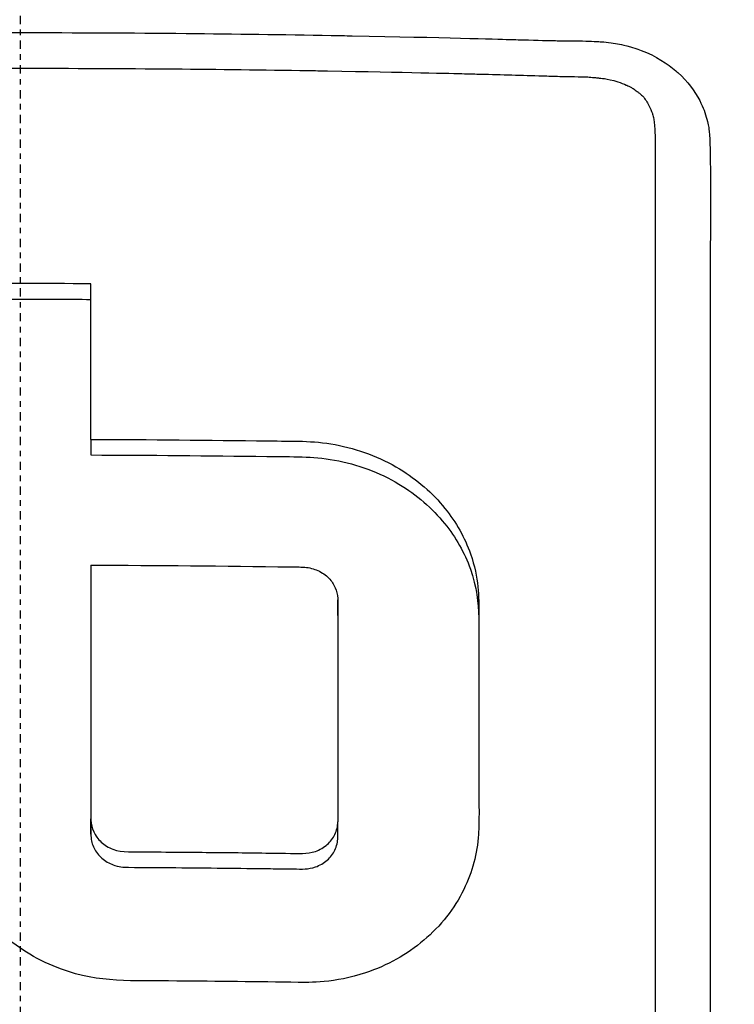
# Model space of a CAD drawing. Header units: millimetres. Extents: x 0 to 5219, y 0 to 2970.
# Tile 154 of 232: x 1004 to 1017, y 2735 to 2753. Entities that reach past the tile are written whole.
import ezdxf

# ---------------------------------------------------------------- set-up
doc = ezdxf.new("R2010")
doc.units = ezdxf.units.MM
doc.header["$LTSCALE"] = 0.2
doc.linetypes.add('CENTER2', pattern=[1.125, 0.75, -0.125, 0.125, -0.125])
doc.layers.add('02_Center Line', color=1, linetype='CENTER2')

# ---------------------------------------------------------------- blocks, each defined once
blk = doc.blocks.new('A$C9f5df81e')
for p, q in [((11.529, 48.796), (11.529, 48.797)), ((11.529, 48.381), (11.53, 48.381)), ((12.526, 48.452), (12.526, 48.452)), ((1.281, 45.905), (1.281, 45.622)), ((5.765, 42.707), (5.765, 42.99)), ((1.281, 38.732), (1.281, 39.014)), ((5.765, 38.673), (5.765, 38.956))]:
    blk.add_line(p, q)
for radius, start, end in [(98.049, 320.81648, 219.18352), (52.906, 76.3118049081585, 76.31183620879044), (51.218, 76.98873059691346, 76.98874943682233), (44.179, 74.871, 74.8711)]:
    blk.add_arc((0, 0), radius, start, end)
for centre, major_axis, ratio, start_param, end_param in [((-0.044, -50.114), (139.821, 0.022), 0.706972, 1.561208, 1.579534), ((1.258, -26.478), (-0.011, -156.746), 0.00013, 2.050804, 2.071243)]:
    blk.add_ellipse(centre, major_axis=major_axis, ratio=ratio, start_param=start_param, end_param=end_param)
for points, knots in [([(-0.057, 74.665), (0.41, 74.664), (2.636, 74.681), (7.582, 74.22), (9.478, 73.955), (12.611, 73.371), (13.856, 73.099), (16.741, 72.377), (18.37, 71.898), (20.895, 71.042), (21.806, 70.708), (23.188, 70.165), (23.666, 69.97), (26.68, 68.696), (29.141, 67.452), (34.65, 64.186), (37.625, 62.043), (40.752, 59.331), (41.116, 59.007), (44.46, 55.963), (47.148, 52.958), (49.79, 49.365), (50.081, 48.959), (50.635, 48.166), (50.902, 47.774), (51.3, 47.176), (51.436, 46.967), (52.075, 45.98), (52.596, 45.136), (53.34, 43.857), (53.587, 43.421), (54.484, 41.789), (55.087, 40.599), (56.243, 38.126), (56.805, 36.8), (57.547, 34.874), (57.759, 34.301), (58.593, 31.941), (59.125, 30.176), (59.633, 28.147), (59.69, 27.913), (59.863, 27.182), (59.973, 26.687), (60.149, 25.836), (60.222, 25.468), (60.667, 23.067), (61.115, 20.011), (61.218, 16.003), (61.222, 15.817), (61.268, 12.883), (61.091, 10.35), (60.74, 6.91), (60.533, 5.398), (59.818, 1.254), (59.201, -1.355), (58.302, -4.385), (58.154, -4.865), (57.715, -6.237), (57.411, -7.126), (56.809, -8.781), (56.512, -9.555), (56.069, -10.651), (55.931, -10.986), (55.539, -11.92), (55.269, -12.543), (54.775, -13.638), (54.559, -14.104), (54.34, -14.565)], [0.000004, 0.000004, 0.000004, 0.000004, 0.139875, 0.139875, 0.227512, 0.227512, 0.285894, 0.285894, 0.363713, 0.363713, 0.408155, 0.408155, 0.431826, 0.431826, 0.55804, 0.55804, 0.726318, 0.726318, 0.748791, 0.748791, 0.934846, 0.934846, 0.958293, 0.958293, 0.980317, 0.980317, 0.992046, 0.992046, 1.035571, 1.035571, 1.057896, 1.057896, 1.118512, 1.118512, 1.185121, 1.185121, 1.212956, 1.212956, 1.299325, 1.299325, 1.310275, 1.310275, 1.333714, 1.333714, 1.350359, 1.350359, 1.438721, 1.438721, 1.44302, 1.44302, 1.506527, 1.506527, 1.556602, 1.556602, 1.644538, 1.644538, 1.661123, 1.661123, 1.692259, 1.692259, 1.719331, 1.719331, 1.731162, 1.731162, 1.752878, 1.752878, 1.76903, 1.76903, 1.76903, 1.76903]), ([(-0.132, 70.135), (0.449, 70.136), (1.566, 70.135), (3.21, 70.018), (3.739, 69.98), (4.252, 69.934), (4.75, 69.883), (5.367, 69.819), (5.96, 69.746), (6.529, 69.667), (6.98, 69.604), (8.081, 69.456), (9.809, 69.107), (11.136, 68.839), (12.208, 68.575), (13.036, 68.36), (13.077, 68.349), (13.118, 68.338), (13.159, 68.328), (15.539, 67.702), (17.58, 67.005), (19.303, 66.334), (19.337, 66.321), (20.365, 65.953), (22.31, 65.063), (22.318, 65.059), (22.326, 65.055), (22.334, 65.051), (24.057, 64.261), (25.02, 63.732), (25.289, 63.588), (27.177, 62.584), (29.001, 61.472), (30.748, 60.258), (30.788, 60.231), (30.827, 60.203), (30.866, 60.176), (31.016, 60.071), (32.185, 59.303), (34.187, 57.655), (34.717, 57.219), (35.303, 56.72), (35.937, 56.149), (36.8, 55.373), (37.523, 54.671), (38.124, 54.063), (39.475, 52.696), (40.218, 51.814), (40.472, 51.52), (41.591, 50.225), (42.431, 49.125), (43.054, 48.271), (43.725, 47.351), (44.145, 46.717), (44.358, 46.395), (45.382, 44.845), (46.114, 43.555), (46.638, 42.58), (47.062, 41.792), (47.35, 41.208), (47.528, 40.842), (47.81, 40.264), (48.272, 39.301), (48.835, 37.923), (49.143, 37.169), (49.388, 36.515), (49.584, 35.966), (49.727, 35.566), (49.844, 35.222), (49.938, 34.936), (50.155, 34.282), (50.477, 33.275), (50.834, 31.898), (51.29, 30.142), (51.471, 29.104), (51.524, 28.818), (51.534, 28.769), (51.543, 28.72), (51.552, 28.671), (51.928, 26.641), (52.17, 24.587), (52.276, 22.528), (52.295, 22.159), (52.314, 21.723), (52.325, 21.219), (52.338, 20.674), (52.343, 20.051), (52.332, 19.349), (52.302, 17.558), (52.198, 16.507), (52.171, 16.192), (52.101, 15.374), (52.009, 14.556), (51.896, 13.742), (51.72, 12.471), (51.492, 11.208), (51.212, 9.954), (50.909, 8.59), (50.58, 7.398), (50.266, 6.372), (49.96, 5.374), (49.668, 4.534), (49.414, 3.845), (48.786, 2.141), (48.122, 0.639), (47.478, -0.675), (47.321, -0.995), (47.165, -1.304), (47.011, -1.602)], [-1, -1, -1, -1, -0.96875, -0.96875, -0.96875, -0.9547937, -0.9547937, -0.9547937, -0.9375, -0.9375, -0.9375, -0.90625, -0.90625, -0.90625, -0.875, -0.875, -0.875, -0.8739463, -0.8739463, -0.8739463, -0.8125, -0.8125, -0.8125, -0.7813822, -0.7813822, -0.7813822, -0.78125, -0.78125, -0.78125, -0.75, -0.75, -0.75, -0.6888795, -0.6888795, -0.6888795, -0.6875, -0.6875, -0.6875, -0.6380723, -0.6380723, -0.6380723, -0.625, -0.625, -0.625, -0.6057577, -0.6057577, -0.6057577, -0.5625, -0.5625, -0.5625, -0.5324119, -0.5324119, -0.5324119, -0.5, -0.5, -0.5, -0.4654336, -0.4654336, -0.4654336, -0.4375, -0.4375, -0.4375, -0.40625, -0.40625, -0.40625, -0.3881699, -0.3881699, -0.3881699, -0.375, -0.375, -0.375, -0.34375, -0.34375, -0.34375, -0.3125, -0.3125, -0.3125, -0.3110249, -0.3110249, -0.3110249, -0.25, -0.25, -0.25, -0.2349777, -0.2349777, -0.2349777, -0.21875, -0.21875, -0.21875, -0.1875, -0.1875, -0.1875, -0.1630802, -0.1630802, -0.1630802, -0.125, -0.125, -0.125, -0.0933033, -0.0933033, -0.0933033, -0.0625, -0.0625, -0.0625, -0.0165509, -0.0165509, -0.0165509, -0.0053599, -0.0053599, -0.0053599, -0.0053599]), ([(46.187, -0.525), (46.398, -0.066), (46.601, 0.398), (47.544, 2.663), (48.171, 4.502), (49.688, 10.082), (50.228, 13.916), (50.29, 20.319), (50.093, 22.863), (48.818, 30.635), (46.865, 36.668), (39.976, 47.373), (35.782, 52.064), (26.807, 58.505), (23.109, 60.538), (16.479, 63.247), (13.649, 64.147), (8.648, 65.303), (6.474, 65.671), (2.833, 66.036), (1.355, 66.114), (-0.132, 66.111)], [-12.506763, -12.506763, -12.506763, -12.506763, -12.251128, -12.251128, -11.274972, -11.274972, -9.337784, -9.337784, -8.051587, -8.051587, -5.366006, -5.366006, -3.267179, -3.267179, -1.993957, -1.993957, -1.102626, -1.102626, -0.445934, -0.445934, 0, 0, 0, 0]), ([(-12.336, 52.06), (-12.31, 52.108), (-12.28, 52.159), (-12.247, 52.21), (-12.183, 52.306), (-12.082, 52.447), (-11.905, 52.603), (-11.854, 52.647), (-11.798, 52.692), (-11.735, 52.737), (-11.644, 52.801), (-11.537, 52.865), (-11.412, 52.922), (-11.388, 52.933), (-11.344, 52.952), (-11.278, 52.977), (-11.264, 52.982), (-11.25, 52.987), (-11.234, 52.993), (-11.155, 53.02), (-11.092, 53.038), (-11.046, 53.05), (-10.833, 53.105), (-10.686, 53.116), (-10.617, 53.125), (-10.595, 53.127), (-10.572, 53.13), (-10.548, 53.132), (-10.537, 53.133), (-10.526, 53.133), (-10.515, 53.134), (-10.497, 53.136), (-10.471, 53.137), (-10.437, 53.139), (-10.385, 53.142), (-10.329, 53.145), (-10.268, 53.147), (-10.142, 53.152), (-10.007, 53.156), (-9.862, 53.158), (-9.76, 53.159), (-9.658, 53.161), (-9.556, 53.162), (-9.45, 53.164), (-9.358, 53.165), (-9.279, 53.167), (-9.269, 53.167), (-9.189, 53.169), (-9.041, 53.173), (-8.613, 53.184), (-7.609, 53.212), (-6.029, 53.24), (-5.188, 53.255), (-4.183, 53.27), (-3.015, 53.281), (-2.993, 53.281), (-2.97, 53.281), (-2.948, 53.281), (-1.965, 53.29), (-0.983, 53.294), (0, 53.294), (1.005, 53.293), (2.01, 53.288), (3.015, 53.278), (3.893, 53.27), (4.77, 53.258), (5.648, 53.242), (5.779, 53.24), (5.906, 53.238), (6.029, 53.235), (7.698, 53.204), (8.647, 53.175), (8.878, 53.169), (8.934, 53.167), (8.987, 53.166), (9.039, 53.164), (9.308, 53.157), (9.524, 53.151), (9.688, 53.147), (9.696, 53.147), (9.829, 53.146), (10.088, 53.143), (10.26, 53.141), (10.4, 53.136), (10.509, 53.129), (10.522, 53.128), (10.535, 53.128), (10.548, 53.127), (10.676, 53.119), (10.788, 53.102), (10.884, 53.083), (10.919, 53.076), (10.986, 53.063), (11.08, 53.036), (11.125, 53.024), (11.191, 53.004), (11.275, 52.971), (11.547, 52.866), (11.754, 52.728), (11.906, 52.598), (11.918, 52.588), (11.93, 52.578), (11.941, 52.568)], [-0.7142094, -0.7142094, -0.7142094, -0.7142094, -0.7125, -0.7125, -0.7125, -0.7052, -0.7052, -0.7052, -0.703125, -0.703125, -0.703125, -0.6984375, -0.6984375, -0.6984375, -0.6964914, -0.6964914, -0.6964914, -0.6960938, -0.6960938, -0.6960938, -0.69375, -0.69375, -0.69375, -0.6890625, -0.6890625, -0.6890625, -0.6882429, -0.6882429, -0.6882429, -0.6878906, -0.6878906, -0.6878906, -0.6867188, -0.6867188, -0.6867188, -0.684375, -0.684375, -0.684375, -0.6796875, -0.6796875, -0.6796875, -0.6773438, -0.6773438, -0.6773438, -0.675, -0.675, -0.675, -0.6612454, -0.6612454, -0.6612454, -0.6215414, -0.6215414, -0.6215414, -0.6004041, -0.6004041, -0.6004041, -0.6, -0.6, -0.6, -0.5657113, -0.5657113, -0.5657113, -0.530642, -0.530642, -0.530642, -0.5, -0.5, -0.5, -0.4974224, -0.4974224, -0.4974224, -0.4625, -0.4625, -0.4625, -0.4609813, -0.4609813, -0.4609813, -0.453125, -0.453125, -0.453125, -0.4484375, -0.4484375, -0.4484375, -0.44375, -0.44375, -0.44375, -0.4433217, -0.4433217, -0.4433217, -0.4390625, -0.4390625, -0.4390625, -0.4367187, -0.4367187, -0.4367187, -0.434375, -0.434375, -0.434375, -0.4257634, -0.4257634, -0.4257634, -0.4250819, -0.4250819, -0.4250819, -0.4250819]), ([(-11.207, 52.226), (-11.176, 52.254), (-11.142, 52.279), (-11.105, 52.304), (-11.097, 52.309), (-11.088, 52.314), (-11.08, 52.32), (-11.028, 52.351), (-10.976, 52.374), (-10.927, 52.392), (-10.919, 52.395), (-10.911, 52.398), (-10.904, 52.401), (-10.87, 52.412), (-10.823, 52.427), (-10.761, 52.441), (-10.634, 52.47), (-10.529, 52.48), (-10.452, 52.486), (-10.438, 52.487), (-10.425, 52.488), (-10.413, 52.489), (-10.303, 52.497), (-10.184, 52.499), (-10.054, 52.5), (-9.992, 52.5), (-9.932, 52.5), (-9.874, 52.501), (-9.824, 52.501), (-9.784, 52.502), (-9.755, 52.503), (-9.716, 52.504), (-9.696, 52.504), (-9.695, 52.504), (-9.535, 52.51), (-9.299, 52.518), (-8.985, 52.528), (-8.814, 52.533), (-8.607, 52.538), (-8.364, 52.545), (-7.81, 52.559), (-7.07, 52.576), (-6.145, 52.591), (-6.013, 52.594), (-5.824, 52.597), (-5.577, 52.601), (-4.982, 52.61), (-4.053, 52.624), (-2.789, 52.635), (-2.109, 52.64), (-1.332, 52.644), (-0.459, 52.645), (-0.306, 52.646), (-0.153, 52.646), (0, 52.646), (0.002, 52.646), (0.005, 52.646), (0.007, 52.646)], [0.2930312, 0.2930312, 0.2930312, 0.2930312, 0.2943499, 0.2943499, 0.2943499, 0.2946429, 0.2946429, 0.2946429, 0.2968441, 0.2968441, 0.2968441, 0.2971939, 0.2971939, 0.2971939, 0.2991071, 0.2991071, 0.2991071, 0.3028878, 0.3028878, 0.3028878, 0.3035714, 0.3035714, 0.3035714, 0.3080357, 0.3080357, 0.3080357, 0.3102679, 0.3102679, 0.3102679, 0.3112211, 0.3112211, 0.3112211, 0.3125, 0.3125, 0.3125, 0.3214286, 0.3214286, 0.3214286, 0.3322978, 0.3322978, 0.3322978, 0.3571429, 0.3571429, 0.3571429, 0.3723386, 0.3723386, 0.3723386, 0.4089075, 0.4089075, 0.4089075, 0.4285714, 0.4285714, 0.4285714, 0.4343362, 0.4343362, 0.4343362, 0.4344281, 0.4344281, 0.4344281, 0.4344281]), ([(0.007, 52.646), (0.935, 52.646), (1.862, 52.641), (2.789, 52.634), (3.602, 52.627), (4.415, 52.617), (5.228, 52.604), (5.348, 52.602), (5.465, 52.6), (5.578, 52.598), (7.007, 52.574), (7.837, 52.552), (8.069, 52.546), (8.167, 52.544), (8.265, 52.542), (8.364, 52.539), (8.739, 52.529), (9.113, 52.521), (9.488, 52.508), (9.496, 52.508), (9.585, 52.505), (9.756, 52.499), (9.868, 52.495), (10.015, 52.495), (10.197, 52.491), (10.207, 52.491), (10.217, 52.491), (10.227, 52.491), (10.261, 52.49), (10.295, 52.488), (10.332, 52.485), (10.374, 52.482), (10.413, 52.479), (10.448, 52.475), (10.472, 52.473), (10.495, 52.47), (10.515, 52.467), (10.527, 52.466), (10.648, 52.463), (10.85, 52.399), (10.908, 52.381), (10.96, 52.361), (11.005, 52.341), (11.019, 52.335), (11.042, 52.325), (11.073, 52.309), (11.082, 52.305), (11.091, 52.3), (11.1, 52.294), (11.11, 52.289), (11.12, 52.282), (11.131, 52.276), (11.158, 52.258), (11.181, 52.241), (11.202, 52.225)], [0.4344281, 0.4344281, 0.4344281, 0.4344281, 0.4693588, 0.4693588, 0.4693588, 0.5, 0.5, 0.5, 0.5026118, 0.5026118, 0.5026118, 0.5357143, 0.5357143, 0.5357143, 0.5394233, 0.5394233, 0.5394233, 0.5535714, 0.5535714, 0.5535714, 0.5589548, 0.5589548, 0.5589548, 0.5625, 0.5625, 0.5625, 0.5630254, 0.5630254, 0.5630254, 0.5647321, 0.5647321, 0.5647321, 0.5660423, 0.5660423, 0.5660423, 0.5669643, 0.5669643, 0.5669643, 0.5714286, 0.5714286, 0.5714286, 0.5731027, 0.5731027, 0.5731027, 0.5739397, 0.5739397, 0.5739397, 0.5743472, 0.5743472, 0.5743472, 0.5747768, 0.5747768, 0.5747768, 0.5757284, 0.5757284, 0.5757284, 0.5757284]), ([(11.941, 52.568), (11.943, 52.567), (11.944, 52.565), (11.945, 52.564), (12.119, 52.409), (12.25, 52.234), (12.34, 52.057), (12.35, 52.038), (12.359, 52.019), (12.368, 52), (12.416, 51.896), (12.454, 51.788), (12.48, 51.678), (12.501, 51.591), (12.507, 51.532), (12.511, 51.503), (12.514, 51.473), (12.517, 51.442), (12.519, 51.41), (12.522, 51.374), (12.523, 51.335), (12.524, 51.294), (12.527, 51.185), (12.53, 51.035), (12.532, 50.843), (12.534, 50.644), (12.535, 50.506), (12.535, 50.427), (12.535, 50.334), (12.535, 50.224), (12.535, 50.095), (12.535, 49.979), (12.534, 49.848), (12.533, 49.702), (12.53, 49.329), (12.529, 49.141), (12.529, 49.14), (12.528, 49.074), (12.528, 48.875), (12.528, 48.541), (12.528, 48.04), (12.528, 47.67), (12.529, 47.434), (12.529, 47.36), (12.529, 47.3), (12.529, 47.252)], [-0.42508191, -0.42508191, -0.42508191, -0.42508191, -0.425, -0.425, -0.425, -0.41652249, -0.41652249, -0.41652249, -0.415625, -0.415625, -0.415625, -0.4109375, -0.4109375, -0.4109375, -0.40859375, -0.40859375, -0.40859375, -0.40748306, -0.40748306, -0.40748306, -0.40625, -0.40625, -0.40625, -0.4015625, -0.4015625, -0.4015625, -0.396875, -0.396875, -0.396875, -0.3919545, -0.3919545, -0.3919545, -0.3875, -0.3875, -0.3875, -0.378125, -0.378125, -0.378125, -0.36875, -0.36875, -0.36875, -0.35441881, -0.35441881, -0.35441881, -0.35, -0.35, -0.35, -0.35]), ([(11.202, 52.225), (11.217, 52.213), (11.231, 52.202), (11.243, 52.191), (11.253, 52.183), (11.267, 52.171), (11.284, 52.156), (11.296, 52.145), (11.303, 52.138), (11.306, 52.136), (11.347, 52.088), (11.385, 52.032), (11.417, 51.97), (11.443, 51.92), (11.463, 51.871), (11.479, 51.826), (11.483, 51.815), (11.486, 51.804), (11.489, 51.794), (11.493, 51.779), (11.496, 51.765), (11.499, 51.752), (11.505, 51.71), (11.518, 51.637), (11.523, 51.533), (11.525, 51.506), (11.527, 51.455), (11.528, 51.38), (11.528, 51.356), (11.529, 51.334), (11.529, 51.314), (11.529, 51.281), (11.529, 51.254), (11.529, 51.23), (11.529, 51.229), (11.528, 51.213), (11.529, 51.182), (11.529, 51.162), (11.529, 51.137), (11.529, 51.107), (11.529, 51.087), (11.529, 51.057), (11.529, 51.015), (11.529, 51.001), (11.53, 50.93), (11.531, 50.802), (11.532, 50.52), (11.531, 50.238), (11.531, 49.955), (11.532, 49.604), (11.531, 49.252), (11.531, 48.899), (11.531, 48.898), (11.531, 48.587), (11.531, 47.962), (11.531, 47.873), (11.531, 47.714), (11.531, 47.483), (11.531, 47.352), (11.531, 47.199), (11.531, 47.023)], [0.57572844, 0.57572844, 0.57572844, 0.57572844, 0.57645089, 0.57645089, 0.57645089, 0.57728795, 0.57728795, 0.57728795, 0.578125, 0.578125, 0.578125, 0.58147321, 0.58147321, 0.58147321, 0.58314732, 0.58314732, 0.58314732, 0.58383587, 0.58383587, 0.58383587, 0.58482143, 0.58482143, 0.58482143, 0.58816964, 0.58816964, 0.58816964, 0.58984375, 0.58984375, 0.58984375, 0.59048811, 0.59048811, 0.59048811, 0.59151786, 0.59151786, 0.59151786, 0.59255714, 0.59255714, 0.59255714, 0.59319196, 0.59319196, 0.59319196, 0.59486607, 0.59486607, 0.59486607, 0.59821429, 0.59821429, 0.59821429, 0.61014843, 0.61014843, 0.61014843, 0.625, 0.625, 0.625, 0.63839286, 0.63839286, 0.63839286, 0.64694198, 0.64694198, 0.64694198, 0.65178571, 0.65178571, 0.65178571, 0.65178571]), ([(-1.281, 48.449), (-0.853, 48.452), (-0.424, 48.453), (0.43, 48.453), (0.856, 48.451), (1.281, 48.448)], [0.0000758, 0.0000758, 0.0000758, 0.0000758, 0.1286739, 0.1286739, 0.2563085, 0.2563085, 0.2563085, 0.2563085]), ([(12.529, 47.252), (12.529, 46.735), (12.529, 45.904), (12.529, 44.746), (12.529, 43.983), (12.529, 43.075), (12.529, 42.031), (12.529, 41.241), (12.53, 40.373), (12.53, 39.42), (12.53, 39.384), (12.53, 39.348), (12.53, 39.312), (12.53, 38.442), (12.531, 37.802), (12.531, 37.399), (12.531, 36.888), (12.531, 36.467), (12.531, 36.138), (12.53, 35.658), (12.531, 35.372), (12.531, 35.285), (12.532, 34.033), (12.525, 33.363), (12.526, 33.28), (12.527, 33.23), (12.528, 33.186), (12.529, 33.149), (12.529, 33.087), (12.531, 33.043), (12.531, 33.015), (12.532, 32.976), (12.537, 32.842), (12.538, 32.614), (12.538, 32.502), (12.535, 32.414), (12.531, 32.349), (12.522, 32.215), (12.507, 32.134), (12.502, 32.103), (12.496, 32.066), (12.484, 31.993), (12.449, 31.888), (12.42, 31.802), (12.389, 31.734), (12.363, 31.683), (12.315, 31.587), (12.26, 31.502), (12.203, 31.427), (12.145, 31.351), (12.078, 31.273), (11.999, 31.199), (11.959, 31.16), (11.92, 31.126), (11.883, 31.096), (11.88, 31.094), (11.877, 31.091), (11.874, 31.089), (11.833, 31.057), (11.794, 31.028), (11.756, 31.003), (11.677, 30.95), (11.605, 30.911), (11.543, 30.88), (11.464, 30.84), (11.402, 30.815), (11.36, 30.798), (11.304, 30.775), (11.244, 30.753), (11.178, 30.731), (11.12, 30.713), (11.059, 30.695), (10.993, 30.68), (10.99, 30.679), (10.988, 30.679), (10.985, 30.678)], [-0.35, -0.35, -0.35, -0.35, -0.3036755, -0.3036755, -0.3036755, -0.273124, -0.273124, -0.273124, -0.25, -0.25, -0.25, -0.248947, -0.248947, -0.248947, -0.2232143, -0.2232143, -0.2232143, -0.2123203, -0.2123203, -0.2123203, -0.1964286, -0.1964286, -0.1964286, -0.1696429, -0.1696429, -0.1696429, -0.1683773, -0.1683773, -0.1683773, -0.1662946, -0.1662946, -0.1662946, -0.1629464, -0.1629464, -0.1629464, -0.1595982, -0.1595982, -0.1595982, -0.15625, -0.15625, -0.15625, -0.1533801, -0.1533801, -0.1533801, -0.1505102, -0.1505102, -0.1505102, -0.1466837, -0.1466837, -0.1466837, -0.1428571, -0.1428571, -0.1428571, -0.1409439, -0.1409439, -0.1409439, -0.1408082, -0.1408082, -0.1408082, -0.1390306, -0.1390306, -0.1390306, -0.1367836, -0.1367836, -0.1367836, -0.1339286, -0.1339286, -0.1339286, -0.1315425, -0.1315425, -0.1315425, -0.1294643, -0.1294643, -0.1294643, -0.129396, -0.129396, -0.129396, -0.129396]), ([(11.531, 47.023), (11.531, 46.69), (11.531, 46.061), (11.531, 45.132), (11.531, 45.083), (11.531, 45.035), (11.531, 44.986), (11.531, 44.067), (11.531, 43.229), (11.531, 42.466), (11.531, 41.475), (11.531, 40.614), (11.531, 39.9), (11.531, 38.52), (11.531, 37.68), (11.531, 37.388), (11.531, 37.228), (11.531, 37.067), (11.531, 36.906), (11.53, 36.41), (11.531, 35.913), (11.531, 35.416), (11.531, 35.216), (11.531, 34.886), (11.532, 34.424), (11.532, 34.313), (11.532, 34.201), (11.532, 34.087), (11.532, 33.873), (11.533, 33.655), (11.532, 33.43), (11.532, 33.333), (11.531, 33.25), (11.531, 33.182), (11.531, 33.162), (11.53, 33.144), (11.53, 33.126), (11.529, 33.023), (11.528, 32.958), (11.527, 32.931), (11.524, 32.833), (11.518, 32.748), (11.509, 32.679), (11.509, 32.673), (11.508, 32.668), (11.507, 32.662), (11.499, 32.596), (11.486, 32.519), (11.462, 32.436), (11.462, 32.436), (11.457, 32.412), (11.442, 32.368), (11.428, 32.33), (11.407, 32.276), (11.371, 32.211), (11.335, 32.147), (11.291, 32.088), (11.238, 32.034), (11.236, 32.031), (11.233, 32.029), (11.231, 32.026), (11.228, 32.023), (11.224, 32.02), (11.221, 32.017), (11.208, 32.004), (11.149, 31.939), (11.008, 31.874), (10.986, 31.864), (10.959, 31.852), (10.926, 31.84), (10.881, 31.824), (10.824, 31.808), (10.756, 31.797), (10.736, 31.794), (10.712, 31.79), (10.684, 31.787), (10.648, 31.783), (10.605, 31.78), (10.556, 31.779)], [0.6517857, 0.6517857, 0.6517857, 0.6517857, 0.6785714, 0.6785714, 0.6785714, 0.6797281, 0.6797281, 0.6797281, 0.7017453, 0.7017453, 0.7017453, 0.7303747, 0.7303747, 0.7303747, 0.7857143, 0.7857143, 0.7857143, 0.7922841, 0.7922841, 0.7922841, 0.8125, 0.8125, 0.8125, 0.8258929, 0.8258929, 0.8258929, 0.8305652, 0.8305652, 0.8305652, 0.8392857, 0.8392857, 0.8392857, 0.8426339, 0.8426339, 0.8426339, 0.8431179, 0.8431179, 0.8431179, 0.8459821, 0.8459821, 0.8459821, 0.8493304, 0.8493304, 0.8493304, 0.8496066, 0.8496066, 0.8496066, 0.8526786, 0.8526786, 0.8526786, 0.8544889, 0.8544889, 0.8544889, 0.8560268, 0.8560268, 0.8560268, 0.8590434, 0.8590434, 0.8590434, 0.8591891, 0.8591891, 0.8591891, 0.859375, 0.859375, 0.859375, 0.8627232, 0.8627232, 0.8627232, 0.8641237, 0.8641237, 0.8641237, 0.8660714, 0.8660714, 0.8660714, 0.8675382, 0.8675382, 0.8675382, 0.8694294, 0.8694294, 0.8694294, 0.8694294]), ([(1.281, 45.905), (2.351, 45.901), (3.42, 45.892), (4.969, 45.871), (5.301, 45.886), (6.135, 45.734), (6.532, 45.584), (7.207, 45.175), (7.487, 44.93), (7.915, 44.399), (8.072, 44.12), (8.331, 43.387), (8.328, 43.036), (8.328, 41.77), (8.328, 40.79), (8.328, 39.296), (8.337, 38.968), (8.298, 38.384), (8.208, 38.046), (7.883, 37.381), (7.636, 37.068), (7.022, 36.548), (6.663, 36.347), (5.708, 36.03), (5.242, 36.04), (4.314, 36.053), (3.578, 36.061), (2.022, 36.074), (1.439, 36.031), (0.333, 36.432), (-0.017, 36.651), (-0.606, 37.169), (-0.852, 37.492), (-1.18, 38.188), (-1.267, 38.55), (-1.286, 39.093), (-1.281, 39.465), (-1.281, 41.184), (-1.281, 42.407), (-1.281, 43.622)], [0, 0, 0, 0, 0.320879, 0.320879, 0.465091, 0.465091, 0.61047, 0.61047, 0.741214, 0.741214, 0.858961, 0.858961, 1.03352, 1.03352, 1.617694, 1.617694, 1.920655, 1.920655, 2.361582, 2.361582, 2.851357, 2.851357, 3.338051, 3.338051, 4.028869, 4.028869, 6.65642, 6.65642, 9.591035, 9.591035, 11.360377, 11.360377, 13.298144, 13.298144, 15.132878, 15.132878, 16.008781, 16.008781, 18.211527, 18.211527, 18.211527, 18.211527]), ([(1.281, 45.622), (2.346, 45.618), (3.411, 45.609), (4.959, 45.588), (5.291, 45.603), (6.123, 45.454), (6.521, 45.306), (7.198, 44.899), (7.48, 44.655), (7.91, 44.124), (8.068, 43.846), (8.29, 43.223), (8.319, 42.943), (8.326, 42.662)], [0, 0, 0, 0, 0.319563, 0.319563, 0.464522, 0.464522, 0.6114912, 0.6114912, 0.7438589, 0.7438589, 0.862946, 0.862946, 0.9951371, 0.9951371, 0.9951371, 0.9951371]), ([(1.281, 43.622), (1.281, 42.162), (1.281, 40.691), (1.281, 39.115), (1.28, 39.033), (1.285, 38.917), (1.302, 38.845), (1.366, 38.707), (1.412, 38.644), (1.53, 38.536), (1.602, 38.492), (1.86, 38.394), (2.032, 38.415), (2.616, 38.411), (2.85, 38.409), (3.472, 38.404), (3.859, 38.4), (4.437, 38.393), (4.628, 38.39), (5.072, 38.384), (5.206, 38.369), (5.44, 38.45), (5.514, 38.492), (5.634, 38.598), (5.681, 38.66), (5.731, 38.765), (5.744, 38.803), (5.761, 38.879), (5.765, 38.918), (5.765, 38.956)], [0.000001, 0.000001, 0.000001, 0.000001, 0.489571, 0.489571, 0.520795, 0.520795, 0.575938, 0.575938, 0.63212, 0.63212, 0.689892, 0.689892, 0.822191, 0.822191, 0.910467, 0.910467, 1.056592, 1.056592, 1.128541, 1.128541, 1.224346, 1.224346, 1.274574, 1.274574, 1.322423, 1.322423, 1.348031, 1.348031, 1.372516, 1.372516, 1.372516, 1.372516]), ([(1.281, 43.622), (2.489, 43.617), (3.697, 43.606), (5.039, 43.587), (5.107, 43.588), (5.25, 43.576), (5.33, 43.555), (5.48, 43.488), (5.548, 43.44), (5.653, 43.332), (5.692, 43.274), (5.746, 43.149), (5.761, 43.084), (5.766, 42.98), (5.765, 42.927), (5.765, 41.538), (5.765, 40.251), (5.765, 38.956)], [-1.286139, -1.286139, -1.286139, -1.286139, -0.798514, -0.798514, -0.743971, -0.743971, -0.671251, -0.671251, -0.596258, -0.596258, -0.530286, -0.530286, -0.464712, -0.464712, -0.427696, -0.427696, 0, 0, 0, 0]), ([(1.281, 43.339), (1.281, 42.053), (1.281, 40.759), (1.281, 39.244), (1.281, 39.032), (1.281, 38.784), (1.279, 38.72), (1.293, 38.593), (1.316, 38.522), (1.39, 38.388), (1.442, 38.328), (1.568, 38.229), (1.64, 38.191), (1.823, 38.133), (1.91, 38.133), (2.539, 38.129), (3.11, 38.125), (3.969, 38.116), (4.256, 38.112), (4.682, 38.107), (4.821, 38.105), (5.119, 38.101), (5.229, 38.094), (5.44, 38.167), (5.513, 38.209), (5.634, 38.315), (5.681, 38.377), (5.731, 38.482), (5.744, 38.52), (5.761, 38.597), (5.765, 38.635), (5.765, 38.673)], [0.000001, 0.000001, 0.000001, 0.000001, 0.431263, 0.431263, 0.501443, 0.501443, 0.512968, 0.512968, 0.528489, 0.528489, 0.54457, 0.54457, 0.560405, 0.560405, 0.581679, 0.581679, 0.794455, 0.794455, 0.901209, 0.901209, 0.953112, 0.953112, 1.012063, 1.012063, 1.048384, 1.048384, 1.083002, 1.083002, 1.101527, 1.101527, 1.119238, 1.119238, 1.119238, 1.119238])]:
    blk.add_open_spline(points, degree=3, knots=knots)
at = {"layer": '02_Center Line'}
blk.add_line((0, 99.049), (0, -99.049), dxfattribs=at)

msp = doc.modelspace()

# ---------------------------------------------------------------- block references
msp.add_blockref('A$C9f5df81e', (1004.43, 2699.686))

doc.saveas('drawing.dxf')
